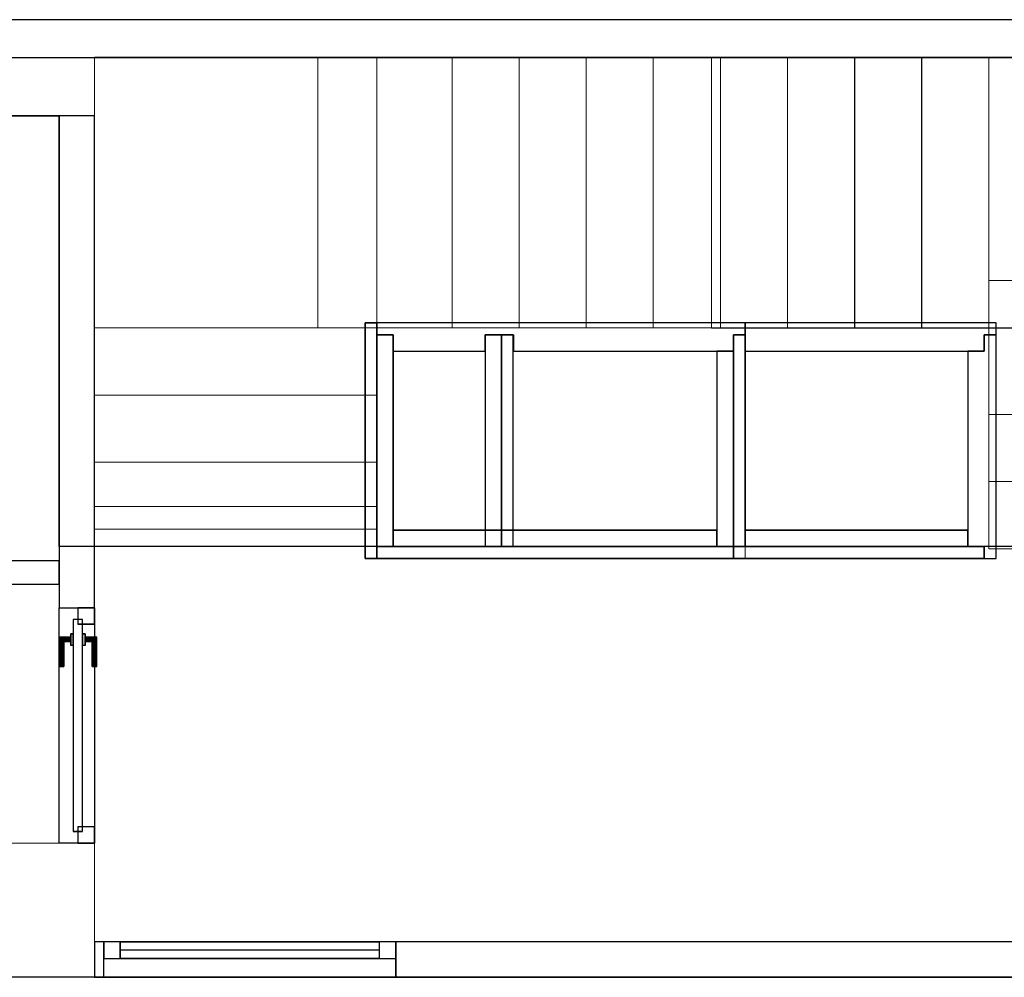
# Model space of a CAD drawing. Header units: metres. Extents: x 397.7 to 427.5, y 12.5 to 28.4.
# Tile 120 of 132: x 410.5 to 414.7, y 24.2 to 28.2. Entities that reach past the tile are written whole.
import ezdxf

# ---------------------------------------------------------------- set-up
doc = ezdxf.new("R2010")
doc.units = ezdxf.units.M
for name, color, linetype, lineweight, true_color in [('01_CARPINTERIA', 5, 'Continuous', 25, 0x0000ff), ('01_PROYECCION CARP', 7, 'Continuous', 25, 0x00007f), ('01_SUELOS', 7, 'Continuous', 25, 0x007f00)]:
    doc.layers.add(name, color=color, linetype=linetype, lineweight=lineweight, true_color=true_color)
for name, color, linetype, lineweight in [('A-COLS-____-MCUT', 7, 'Continuous', 18), ('A-COLS-____-OTLN', 7, 'Continuous', 18), ('A-GENM-____-OTLN', 7, 'Continuous', 18), ('A-WALL-____-MCUT', 7, 'Continuous', 25), ('A-WALL-____-OTLN', 7, 'Continuous', 25), ('S-STRS-____-MCUT', 7, 'Continuous', 18), ('S-STRS-____-OTLN', 7, 'Continuous', 18)]:
    doc.layers.add(name, color=color, linetype=linetype, lineweight=lineweight)

# ---------------------------------------------------------------- blocks, each defined once
blk = doc.blocks.new('Family - LONDR55-XX_ZZ-ARQ-CAA-M3D-Londres55-153771-07_CLI_AIGUA_P4')
at = {"layer": '01_CARPINTERIA', "color": 9, "true_color": 0xaaaad4}
for p, q in [((0.07, 0.07), (0, 0.07)), ((0, 0.07), (0, 0)), ((0.07, 0), (0.07, 0.07)), ((1.24, 0.07), (1.17, 0.07)), ((1.17, 0.07), (1.17, 0)), ((1.24, 0), (1.24, 0.07)), ((0, 0), (0.07, 0)), ((1.17, 0), (1.24, 0))]:
    blk.add_line(p, q, dxfattribs=at)
at = {"layer": '01_PROYECCION CARP', "color": 9, "true_color": 0xaaaad4}
for p, q in [((0, 0), (0, 0.07)), ((0.07, 0.07), (0, 0.07)), ((0.07, 0), (0.07, 0.07)), ((1.17, 0.07), (0.07, 0.07)), ((0.07, 0.07), (1.17, 0.07)), ((0.07, 0), (0.07, 0.07)), ((0.07, 0), (0.07, 0.07)), ((1.17, 0), (1.17, 0.07)), ((1.17, 0.07), (1.17, 0)), ((1.17, 0), (1.17, 0.07)), ((1.24, 0.07), (1.17, 0.07)), ((1.24, 0), (1.24, 0.07)), ((0, 0), (0.07, 0)), ((0.07, 0.035), (1.17, 0.035)), ((0.07, 0.035), (1.17, 0.035)), ((1.17, 0), (0.07, 0)), ((0.07, 0), (1.17, 0)), ((1.17, 0), (1.24, 0))]:
    blk.add_line(p, q, dxfattribs=at)
blk = doc.blocks.new('Family - Finestra P4-153772-07_CLI_AIGUA_P4')
blk.add_blockref('Family - LONDR55-XX_ZZ-ARQ-CAA-M3D-Londres55-153771-07_CLI_AIGUA_P4', (0, 0))
blk = doc.blocks.new('Family - Evans P4-153951-07_CLI_AIGUA_P4')
at = {"layer": 'A-WALL-____-MCUT', "color": 253, "true_color": 0xaaaaaa}
for p, q in [((5.34, 0.15), (0, 0.15)), ((5.34, 0), (5.34, 0.15)), ((6.58, 0.15), (6.58, 0)), ((6.62, 0.15), (6.58, 0.15)), ((6.62, 0), (6.62, 0.15)), ((0, 0), (5.34, 0)), ((6.58, 0), (6.62, 0))]:
    blk.add_line(p, q, dxfattribs=at)
at = {"layer": 'A-WALL-____-OTLN', "color": 253, "true_color": 0xaaaaaa}
for p, q in [((6.62, 0.15), (0, 0.15)), ((6.58, 0.15), (5.34, 0.15)), ((5.34, 0.15), (5.34, 0)), ((6.58, 0.15), (6.58, 0)), ((6.62, 0), (6.62, 0.15)), ((0, 0), (6.62, 0)), ((5.34, 0), (6.58, 0))]:
    blk.add_line(p, q, dxfattribs=at)
at = {"layer": 'A-WALL-____-OTLN', "color": 253, "lineweight": 18, "true_color": 0xaaaaaa}
blk.add_line((0, 0), (6.62, 0), dxfattribs=at)
blk = doc.blocks.new('Family - Vano de Finestra P4-153953-07_CLI_AIGUA_P4')
at = {"layer": 'A-GENM-____-OTLN', "color": 253, "true_color": 0xaaaaaa}
for p, q in [((410.867, 24.3095), (410.867, 24.1595)), ((412.107, 24.3095), (410.867, 24.3095)), ((410.867, 24.3095), (410.867, 24.1595)), ((410.867, 24.3095), (412.107, 24.3095)), ((412.107, 24.1595), (412.107, 24.3095)), ((412.107, 24.3095), (412.107, 24.1595)), ((410.867, 24.1595), (412.107, 24.1595)), ((412.107, 24.1595), (410.867, 24.1595))]:
    blk.add_line(p, q, dxfattribs=at)
blk = doc.blocks.new('Family - Pilar P4-154110-07_CLI_AIGUA_P4')
at = {"layer": 'A-COLS-____-MCUT', "color": 253, "true_color": 0xaaaaaa}
for p, q in [((0.37, 0.2488), (0, 0.2488)), ((0, 0.2488), (0, 0)), ((0.37, 0), (0.37, 0.2488)), ((0, 0), (0.37, 0))]:
    blk.add_line(p, q, dxfattribs=at)
at = {"layer": 'A-COLS-____-OTLN', "color": 253, "true_color": 0xaaaaaa}
for p, q in [((0.37, 0.2488), (0, 0.2488)), ((0, 0.2488), (0, 0)), ((0.37, 0), (0.37, 0.2488)), ((0, 0), (0.37, 0))]:
    blk.add_line(p, q, dxfattribs=at)
blk = doc.blocks.new('Family - Pilar P4-154112-07_CLI_AIGUA_P4')
at = {"layer": 'A-COLS-____-MCUT', "color": 253, "true_color": 0xaaaaaa}
for p, q in [((0.4, 0.57), (0, 0.57)), ((0, 0.57), (0, 0)), ((0.4, 0), (0.4, 0.57)), ((0, 0), (0.4, 0))]:
    blk.add_line(p, q, dxfattribs=at)
at = {"layer": 'A-COLS-____-OTLN', "color": 253, "true_color": 0xaaaaaa}
for p, q in [((0.4, 0.57), (0, 0.57)), ((0, 0.57), (0, 0)), ((0.4, 0), (0.4, 0.57)), ((0, 0), (0.4, 0))]:
    blk.add_line(p, q, dxfattribs=at)
blk = doc.blocks.new('Family - Evans P4-154180-07_CLI_AIGUA_P4')
at = {"layer": 'A-WALL-____-MCUT', "color": 253, "true_color": 0xaaaaaa}
for p, q in [((0.75, 0.1), (0, 0.1)), ((0, 0.1), (0, 0)), ((0.75, 0), (0.75, 0.1)), ((0, 0), (0.75, 0))]:
    blk.add_line(p, q, dxfattribs=at)
at = {"layer": 'A-WALL-____-OTLN', "color": 253, "true_color": 0xaaaaaa}
for p, q in [((0.75, 0.1), (0, 0.1)), ((0, 0.1), (0, 0)), ((0.75, 0), (0.75, 0.1)), ((0, 0), (0.75, 0))]:
    blk.add_line(p, q, dxfattribs=at)
at = {"layer": 'A-WALL-____-OTLN', "color": 253, "lineweight": 18, "true_color": 0xaaaaaa}
blk.add_line((0, 0), (0.75, 0), dxfattribs=at)
blk = doc.blocks.new('Family - Evans P4-154228-07_CLI_AIGUA_P4')
at = {"layer": 'A-WALL-____-MCUT', "color": 253, "true_color": 0xaaaaaa}
for p, q in [((25.5877, 0.16), (0.0332, 0.16)), ((0, 0), (25.556, 0))]:
    blk.add_line(p, q, dxfattribs=at)
at = {"layer": 'A-WALL-____-OTLN', "color": 253, "true_color": 0xaaaaaa}
for p, q in [((25.5877, 0.16), (0.0332, 0.16)), ((0, 0), (25.556, 0))]:
    blk.add_line(p, q, dxfattribs=at)
at = {"layer": 'A-WALL-____-OTLN', "color": 253, "lineweight": 18, "true_color": 0xaaaaaa}
blk.add_line((0, 0), (25.556, 0), dxfattribs=at)
blk = doc.blocks.new('Family - Evans P4-154376-07_CLI_AIGUA_P4')
at = {"layer": 'A-WALL-____-MCUT', "color": 253, "true_color": 0xaaaaaa}
for p, q in [((2.09, 0.15), (0, 0.15)), ((0, 0.15), (0, 0)), ((2.09, 0), (2.09, 0.15)), ((0, 0), (2.09, 0))]:
    blk.add_line(p, q, dxfattribs=at)
at = {"layer": 'A-WALL-____-OTLN', "color": 253, "true_color": 0xaaaaaa}
for p, q in [((2.09, 0.15), (0, 0.15)), ((0, 0.15), (0, 0)), ((2.09, 0), (2.09, 0.15)), ((0, 0), (2.09, 0))]:
    blk.add_line(p, q, dxfattribs=at)
at = {"layer": 'A-WALL-____-OTLN', "color": 253, "lineweight": 18, "true_color": 0xaaaaaa}
blk.add_line((0, 0), (2.09, 0), dxfattribs=at)
blk = doc.blocks.new('Family - Escala P4-154404-07_CLI_AIGUA_P4')
at = {"layer": 'S-STRS-____-MCUT', "color": 253, "true_color": 0xaaaaaa}
for p, q in [((2.6211, 1.6126), (2.6211, 2.0879)), ((2.6211, 2.0879), (2.8077, 2.0879)), ((2.8077, 2.0879), (2.8382, 2.0879)), ((2.8382, 2.0879), (2.8805, 2.0879)), ((2.8805, 2.0879), (2.9431, 2.0879)), ((2.9431, 2.0879), (2.944, 2.0879)), ((3.229, 2.0879), (2.944, 2.0879)), ((2.944, 2.0879), (2.944, 0.9379)), ((2.944, 2.0879), (2.944, 0.9417)), ((3.229, 0.9379), (3.229, 2.0879)), ((2.6211, 0.9379), (2.6211, 1.6126)), ((2.8077, 0.9379), (2.6211, 0.9379)), ((2.8382, 0.9379), (2.8077, 0.9379)), ((2.8805, 0.9379), (2.8382, 0.9379)), ((2.9431, 0.9379), (2.8805, 0.9379)), ((2.944, 0.9379), (2.9431, 0.9379)), ((2.944, 0.9417), (2.944, 0.9379)), ((2.944, 0.9379), (3.229, 0.9379))]:
    blk.add_line(p, q, dxfattribs=at)
at = {"layer": 'S-STRS-____-OTLN', "color": 253, "true_color": 0xaaaaaa}
for p, q in [((3.7989, 2.0879), (2.6211, 2.0879)), ((2.6211, 1.6126), (2.6211, 2.0879)), ((3.7989, 2.0879), (2.6211, 2.0879)), ((2.8077, 2.0879), (2.6211, 2.0879)), ((2.8382, 2.0879), (2.8077, 2.0879)), ((2.8805, 2.0879), (2.8382, 2.0879)), ((2.9431, 2.0879), (2.8805, 2.0879)), ((2.9431, 2.0879), (2.944, 2.0879)), ((3.229, 2.0879), (2.944, 2.0879)), ((2.944, 2.0879), (2.944, 0.9379)), ((2.944, 2.0879), (2.944, 0.9379)), ((2.944, 0.9417), (2.944, 2.0879)), ((2.944, 2.0879), (3.229, 2.0879)), ((2.944, 2.0879), (2.944, 0.9379)), ((2.944, 2.0879), (3.229, 2.0879)), ((3.229, 0.9379), (3.229, 2.0879)), ((3.514, 2.0879), (3.229, 2.0879)), ((3.229, 2.0879), (3.514, 2.0879)), ((3.229, 2.0879), (3.229, 0.9379)), ((3.229, 0.9379), (3.229, 2.0879)), ((3.229, 0.9379), (3.229, 2.0879)), ((3.514, 2.0879), (3.229, 2.0879)), ((3.229, 0.9379), (3.229, 2.0879)), ((3.229, 2.0879), (3.229, 0.9379)), ((3.229, 2.0879), (3.514, 2.0879)), ((3.229, 2.0879), (3.229, 0.9379)), ((3.799, 2.0879), (3.514, 2.0879)), ((3.514, 2.0879), (3.799, 2.0879)), ((3.514, 2.0879), (3.514, 0.9379)), ((3.514, 0.9379), (3.514, 2.0879)), ((3.514, 0.9379), (3.514, 2.0879)), ((3.514, 2.0879), (3.514, 0.9379)), ((3.514, 2.0879), (3.799, 2.0879)), ((3.514, 0.9379), (3.514, 2.0879)), ((3.514, 0.9379), (3.514, 2.0879)), ((3.514, 2.0879), (3.514, 0.9379)), ((3.514, 2.0879), (3.799, 2.0879)), ((3.514, 2.0879), (3.514, 0.9379)), ((3.7989, 0.9379), (3.7989, 2.0879)), ((3.799, 2.0879), (3.7989, 2.0879)), ((3.7989, 0.9379), (3.7989, 2.0879)), ((3.7989, 2.0879), (3.799, 2.0879)), ((4.9492, 2.0879), (3.799, 2.0879)), ((3.799, 2.0879), (4.9492, 2.0879)), ((3.799, 2.0879), (3.799, 0.9379)), ((3.799, 0.9379), (3.799, 2.0879)), ((4.9492, 2.0879), (3.799, 2.0879)), ((3.799, 2.0879), (4.9492, 2.0879)), ((3.799, 2.0879), (3.799, 0.9379)), ((3.799, 0.9379), (3.799, 2.0879)), ((3.799, 0.9379), (3.799, 2.0879)), ((3.799, 2.0879), (3.799, 0.9379)), ((3.799, 2.0879), (3.799, 0.9379)), ((3.799, 0.9379), (3.799, 2.0879)), ((3.799, 0.9379), (3.799, 2.0879)), ((3.799, 2.0879), (3.799, 0.9379)), ((4.949, 0.9378), (4.9492, 2.0879)), ((4.9492, 2.0879), (4.949, 0.9378)), ((4.949, 0.9378), (4.9492, 2.0879)), ((4.9492, 2.0879), (4.949, 0.9378)), ((2.6211, 1.6126), (2.6211, 0.9379)), ((3.7991, 1.1403), (3.7989, 0.0002)), ((3.799, 0.9379), (3.7991, 1.1403)), ((3.7991, 1.1403), (4.9491, 1.1401)), ((4.9489, 0), (4.9491, 1.1401)), ((4.9491, 1.1401), (4.949, 0.9378)), ((3.7989, 0.9379), (2.6211, 0.9379)), ((3.7989, 0.9379), (2.6211, 0.9379)), ((2.8077, 0.9379), (2.6211, 0.9379)), ((2.8382, 0.9379), (2.8077, 0.9379)), ((2.8382, 0.9379), (2.8805, 0.9379)), ((2.8805, 0.9379), (2.9431, 0.9379)), ((2.9431, 0.9379), (2.944, 0.9379)), ((2.944, 0.9417), (2.944, 0.9379)), ((2.944, 0.9379), (3.229, 0.9379)), ((2.944, 0.9379), (3.229, 0.9379)), ((3.229, 0.9379), (2.944, 0.9379)), ((3.229, 0.9379), (3.514, 0.9379)), ((3.514, 0.9379), (3.229, 0.9379)), ((3.229, 0.9379), (3.514, 0.9379)), ((3.514, 0.9379), (3.229, 0.9379)), ((3.514, 0.9379), (3.799, 0.9379)), ((3.799, 0.9379), (3.514, 0.9379)), ((3.514, 0.9379), (3.799, 0.9379)), ((3.799, 0.9379), (3.514, 0.9379)), ((3.7989, 0.9379), (3.799, 0.9379)), ((3.7989, 0.9379), (3.799, 0.9379)), ((3.799, 0.9379), (4.949, 0.9378)), ((4.949, 0.9378), (3.799, 0.9379)), ((4.949, 0.9378), (3.799, 0.9379)), ((3.799, 0.9379), (3.799, 0.5702)), ((3.799, 0.9379), (4.949, 0.9378)), ((3.799, 0.9379), (4.949, 0.9378)), ((4.949, 0.9378), (3.799, 0.9379)), ((4.949, 0.9378), (3.799, 0.9379)), ((3.799, 0.9379), (4.949, 0.9378)), ((3.799, 0.9379), (3.799, 0.5702)), ((3.799, 0.5702), (3.799, 0.9379)), ((4.949, 0.57), (4.949, 0.9378)), ((4.949, 0.57), (4.949, 0.9378)), ((4.949, 0.9378), (4.949, 0.57)), ((3.799, 0.5702), (4.949, 0.57)), ((3.799, 0.5702), (4.949, 0.57)), ((3.799, 0.2852), (3.799, 0.5702)), ((3.799, 0.5702), (4.949, 0.57)), ((4.949, 0.57), (3.799, 0.5702)), ((4.949, 0.57), (3.799, 0.5702)), ((3.799, 0.5702), (4.949, 0.57)), ((3.799, 0.5702), (3.799, 0.2852)), ((3.799, 0.2852), (3.799, 0.5702)), ((4.949, 0.57), (4.949, 0.285)), ((4.949, 0.285), (4.949, 0.57)), ((4.949, 0.57), (4.949, 0.285)), ((3.7989, 0.0002), (3.799, 0.2852)), ((3.799, 0.2852), (3.7989, 0.0002)), ((3.7989, 0.0002), (3.799, 0.2852)), ((3.799, 0.2852), (4.949, 0.285)), ((3.799, 0.2852), (4.949, 0.285)), ((4.949, 0.285), (3.799, 0.2852)), ((3.799, 0.2852), (4.949, 0.285)), ((3.799, 0.2852), (4.949, 0.285)), ((4.949, 0.285), (3.799, 0.2852)), ((4.949, 0.285), (4.9489, 0)), ((4.9489, 0), (4.949, 0.285)), ((4.949, 0.285), (4.9489, 0)), ((4.9489, 0), (3.7989, 0.0002)), ((3.7989, 0.0002), (4.9489, 0)), ((3.7989, 0.0002), (4.9489, 0)), ((4.9489, 0), (3.7989, 0.0002))]:
    blk.add_line(p, q, dxfattribs=at)
blk = doc.blocks.new('Family - LONDR55-XX_ZZ-ARQ-CAA-M3D-Londres55-154438-07_CLI_AIGUA_P4')
at = {"layer": '01_CARPINTERIA', "color": 161, "true_color": 0xaaaaff}
for p, q in [((0.75, 0.1087), (0.75, 0.11)), ((0.75, 0.11), (0.75, 0.1087)), ((0.875, 0.11), (0.75, 0.11)), ((0.75, 0.105), (0.75, 0.1087)), ((0.75, 0.1087), (0.75, 0.105)), ((0.8737, 0.1087), (0.75, 0.1087)), ((0.8737, 0.1087), (0.75, 0.1087)), ((0.75, 0.1), (0.75, 0.105)), ((0.75, 0.105), (0.75, 0.1)), ((0.87, 0.105), (0.75, 0.105)), ((0.87, 0.105), (0.75, 0.105)), ((0.75, 0.095), (0.75, 0.1)), ((0.75, 0.1), (0.75, 0.095)), ((0.75, 0.1), (0.865, 0.1)), ((0.865, 0.1), (0.75, 0.1)), ((0.75, 0.095), (0.75, 0.0913)), ((0.75, 0.0913), (0.75, 0.095)), ((0.86, 0.095), (0.75, 0.095)), ((0.86, 0.095), (0.75, 0.095)), ((0.75, 0.0913), (0.75, 0.09)), ((0.75, 0.09), (0.75, 0.0913)), ((0.8563, 0.0913), (0.75, 0.0913)), ((0.8563, 0.0913), (0.75, 0.0913)), ((0.855, 0.09), (0.75, 0.09)), ((0.855, 0.09), (0.8563, 0.0913)), ((0.8563, 0.0913), (0.855, 0.09)), ((0.855, 0.06), (0.855, 0.09)), ((0.8563, 0.0913), (0.86, 0.095)), ((0.86, 0.095), (0.8563, 0.0913)), ((0.8563, 0.06), (0.8563, 0.0913)), ((0.8563, 0.06), (0.8563, 0.0913)), ((0.86, 0.095), (0.865, 0.1)), ((0.865, 0.1), (0.86, 0.095)), ((0.86, 0.06), (0.86, 0.095)), ((0.86, 0.06), (0.86, 0.095)), ((0.87, 0.105), (0.865, 0.1)), ((0.865, 0.1), (0.87, 0.105)), ((0.865, 0.1), (0.865, 0.06)), ((0.865, 0.06), (0.865, 0.1)), ((0.8737, 0.1087), (0.87, 0.105)), ((0.87, 0.105), (0.8737, 0.1087)), ((0.87, 0.06), (0.87, 0.105)), ((0.87, 0.06), (0.87, 0.105)), ((0.875, 0.11), (0.8737, 0.1087)), ((0.8737, 0.1087), (0.875, 0.11)), ((0.8737, 0.06), (0.8737, 0.1087)), ((0.8737, 0.06), (0.8737, 0.1087)), ((0.875, 0.06), (0.875, 0.11)), ((0.95, 0.05), (0.05, 0.05)), ((0.05, 0.05), (0.05, 0.01)), ((0.95, 0.05), (0.05, 0.05)), ((0.05, 0.01), (0.05, 0.05)), ((0.89, 0.06), (0.84, 0.06)), ((0.84, 0.06), (0.89, 0.06)), ((0.84, 0.05), (0.84, 0.06)), ((0.84, 0.05), (0.84, 0.06)), ((0.89, 0.05), (0.84, 0.05)), ((0.84, 0.05), (0.89, 0.05)), ((0.8563, 0.06), (0.855, 0.06)), ((0.855, 0.06), (0.8563, 0.06)), ((0.86, 0.06), (0.8563, 0.06)), ((0.8563, 0.06), (0.86, 0.06)), ((0.865, 0.06), (0.86, 0.06)), ((0.86, 0.06), (0.865, 0.06)), ((0.87, 0.06), (0.865, 0.06)), ((0.865, 0.06), (0.87, 0.06)), ((0.87, 0.06), (0.8737, 0.06)), ((0.8737, 0.06), (0.87, 0.06)), ((0.8737, 0.06), (0.875, 0.06)), ((0.875, 0.06), (0.8737, 0.06)), ((0.89, 0.05), (0.89, 0.06)), ((0.89, 0.06), (0.89, 0.05)), ((0.95, 0.01), (0.95, 0.05)), ((0.95, 0.01), (0.95, 0.05)), ((0.07, 0.03), (0, 0.03)), ((0, 0.03), (0, -0.04)), ((0.07, 0.03), (0, 0.03)), ((0, -0.04), (0, 0.03)), ((0.05, 0.01), (0.95, 0.01)), ((0.05, 0.01), (0.95, 0.01)), ((0.07, -0.04), (0.07, 0.03)), ((0.07, -0.04), (0.07, 0.03)), ((0.84, 0.01), (0.89, 0.01)), ((0.89, 0.01), (0.84, 0.01)), ((0.84, 0), (0.84, 0.01)), ((0.84, 0), (0.84, 0.01)), ((0.84, 0), (0.89, 0)), ((0.89, 0), (0.84, 0)), ((0.8563, 0), (0.855, 0)), ((0.855, 0), (0.8563, 0)), ((0.86, 0), (0.8563, 0)), ((0.8563, 0), (0.86, 0)), ((0.8563, -0.0313), (0.8563, 0)), ((0.86, 0), (0.865, 0)), ((0.865, 0), (0.86, 0)), ((0.86, -0.035), (0.86, 0)), ((0.865, 0), (0.87, 0)), ((0.87, 0), (0.865, 0)), ((0.865, 0), (0.865, -0.04)), ((0.865, -0.04), (0.865, 0)), ((0.87, 0), (0.8737, 0)), ((0.8737, 0), (0.87, 0)), ((0.87, -0.045), (0.87, 0)), ((0.8737, 0), (0.875, 0)), ((0.875, 0), (0.8737, 0)), ((0.8737, -0.0487), (0.8737, 0)), ((0.875, -0.05), (0.875, 0)), ((0.89, 0), (0.89, 0.01)), ((0.89, 0.01), (0.89, 0)), ((1, 0.03), (0.93, 0.03)), ((0.93, 0.03), (0.93, -0.04)), ((1, 0.03), (0.93, 0.03)), ((0.93, -0.04), (0.93, 0.03)), ((1, -0.04), (1, 0.03)), ((1, -0.04), (1, 0.03)), ((0, -0.04), (0.07, -0.04)), ((0, -0.04), (0.07, -0.04)), ((0.75, -0.0313), (0.75, -0.03)), ((0.75, -0.03), (0.75, -0.0313)), ((0.75, -0.03), (0.855, -0.03)), ((0.75, -0.035), (0.75, -0.0313)), ((0.75, -0.0313), (0.75, -0.035)), ((0.75, -0.0313), (0.8563, -0.0313)), ((0.75, -0.0313), (0.8563, -0.0313)), ((0.75, -0.04), (0.75, -0.035)), ((0.75, -0.035), (0.75, -0.04)), ((0.75, -0.035), (0.86, -0.035)), ((0.75, -0.035), (0.86, -0.035)), ((0.75, -0.045), (0.75, -0.04)), ((0.75, -0.04), (0.75, -0.045)), ((0.865, -0.04), (0.75, -0.04)), ((0.75, -0.04), (0.865, -0.04)), ((0.855, -0.03), (0.855, 0)), ((0.8563, -0.0313), (0.855, -0.03)), ((0.855, -0.03), (0.8563, -0.0313)), ((0.8563, -0.0313), (0.8563, 0)), ((0.86, -0.035), (0.8563, -0.0313)), ((0.8563, -0.0313), (0.86, -0.035)), ((0.86, -0.035), (0.86, 0)), ((0.865, -0.04), (0.86, -0.035)), ((0.86, -0.035), (0.865, -0.04)), ((0.865, -0.04), (0.87, -0.045)), ((0.87, -0.045), (0.865, -0.04)), ((0.87, -0.045), (0.87, 0)), ((0.8737, -0.0487), (0.8737, 0)), ((0.93, -0.04), (1, -0.04)), ((0.93, -0.04), (1, -0.04)), ((0.75, -0.045), (0.75, -0.0487)), ((0.75, -0.0487), (0.75, -0.045)), ((0.75, -0.045), (0.87, -0.045)), ((0.75, -0.045), (0.87, -0.045)), ((0.75, -0.0487), (0.75, -0.05)), ((0.75, -0.05), (0.75, -0.0487)), ((0.75, -0.0487), (0.8737, -0.0487)), ((0.75, -0.0487), (0.8737, -0.0487)), ((0.75, -0.05), (0.875, -0.05)), ((0.87, -0.045), (0.8737, -0.0487)), ((0.8737, -0.0487), (0.87, -0.045)), ((0.8737, -0.0487), (0.875, -0.05)), ((0.875, -0.05), (0.8737, -0.0487))]:
    blk.add_line(p, q, dxfattribs=at)
blk = doc.blocks.new('Family - Porta P4-154439-07_CLI_AIGUA_P4')
blk.add_blockref('Family - LONDR55-XX_ZZ-ARQ-CAA-M3D-Londres55-154438-07_CLI_AIGUA_P4', (0, 0))
blk = doc.blocks.new('Family - Evans P4-154470-07_CLI_AIGUA_P4')
at = {"layer": 'A-WALL-____-OTLN', "color": 253, "true_color": 0xaaaaaa}
for p, q in [((0, 0.15), (1, 0.15)), ((0, 0), (0, 0.15)), ((0, 0.15), (1, 0.15)), ((0, 0), (0, 0.15)), ((1, 0.15), (1, 0)), ((1, 0.15), (1, 0)), ((1, 0), (0, 0)), ((1, 0), (0, 0))]:
    blk.add_line(p, q, dxfattribs=at)
at = {"layer": 'A-WALL-____-OTLN', "color": 253, "lineweight": 18, "true_color": 0xaaaaaa}
blk.add_line((0, 0), (1, 0), dxfattribs=at)
blk = doc.blocks.new('Family - Vano porta P4-154472-07_CLI_AIGUA_P4')
at = {"layer": 'A-GENM-____-OTLN', "color": 253, "true_color": 0xaaaaaa}
for p, q in [((410.827, 25.7295), (410.677, 25.7295)), ((410.677, 25.7295), (410.677, 24.7295)), ((410.677, 24.7295), (410.677, 25.7295)), ((410.677, 25.7295), (410.827, 25.7295)), ((410.827, 24.7295), (410.827, 25.7295)), ((410.827, 25.7295), (410.827, 24.7295)), ((410.677, 24.7295), (410.827, 24.7295)), ((410.677, 24.7295), (410.827, 24.7295))]:
    blk.add_line(p, q, dxfattribs=at)
blk = doc.blocks.new('Family - LONDR55-XX_ZZ-ARQ-CAA-M3D-Londres55-154484-07_CLI_AIGUA_P4')
at = {"layer": '01_SUELOS', "color": 9, "true_color": 0xaad4aa}
for p, q in [((12.3818, 14.7088), (12.1618, 14.7088)), ((12.1618, 14.7088), (12.3818, 14.7088)), ((12.3818, 12.8788), (12.3818, 14.7088)), ((12.3818, 14.7088), (12.3818, 12.8788)), ((17.4818, 12.8815), (12.3818, 12.8788)), ((12.3818, 12.8788), (17.4818, 12.8815)), ((12.1358, 11.0488), (17.1944, 11.0519)), ((17.1944, 11.0519), (12.1358, 11.0488))]:
    blk.add_line(p, q, dxfattribs=at)
blk = doc.blocks.new('Family - Envans PB-155415-07_CLI_AIGUA_P4')
at = {"layer": 'A-WALL-____-MCUT', "color": 253, "true_color": 0xaaaaaa}
for p, q in [((0.9849, 0.12), (0.05, 0.12)), ((0.05, 0.12), (0.05, 0.05)), ((0.9849, 0.05), (0.9849, 0.12)), ((1.4949, 0.12), (1.1049, 0.12)), ((1.1049, 0.12), (1.1049, 0.05)), ((1.4949, 0.05), (1.4949, 0.12)), ((0, 0.05), (0, 0)), ((0.05, 0.05), (0, 0.05)), ((1.1049, 0.05), (0.9849, 0.05)), ((1.5649, 0.05), (1.4949, 0.05)), ((1.5649, 0), (1.5649, 0.05)), ((0, 0), (1.5649, 0))]:
    blk.add_line(p, q, dxfattribs=at)
at = {"layer": 'A-WALL-____-OTLN', "color": 253, "true_color": 0xaaaaaa}
for p, q in [((0.05, 0.12), (0.05, 0.05)), ((0.9849, 0.12), (0.05, 0.12)), ((0.9849, 0.05), (0.9849, 0.12)), ((1.1049, 0.12), (1.1049, 0.05)), ((1.4949, 0.12), (1.1049, 0.12)), ((1.4949, 0.05), (1.4949, 0.12)), ((0, 0.05), (0, 0)), ((0.05, 0.05), (0, 0.05)), ((1.1049, 0.05), (0.9849, 0.05)), ((1.5649, 0.05), (1.4949, 0.05)), ((1.5649, 0), (1.5649, 0.05)), ((0, 0), (1.5649, 0))]:
    blk.add_line(p, q, dxfattribs=at)
at = {"layer": 'A-WALL-____-OTLN', "color": 253, "lineweight": 18, "true_color": 0xaaaaaa}
blk.add_line((0, 0), (1.6149, 0), dxfattribs=at)
blk = doc.blocks.new('Family - Envans PB-155440-07_CLI_AIGUA_P4')
at = {"layer": 'A-WALL-____-MCUT', "color": 253, "true_color": 0xaaaaaa}
for p, q in [((0.83, 0.12), (0, 0.12)), ((0, 0.12), (0, 0.05)), ((0.83, 0.05), (0.83, 0.12)), ((0, 0.05), (0, 0)), ((0.9, 0.05), (0, 0.05)), ((0, 0.05), (0.83, 0.05)), ((0.9, 0), (0.9, 0.05)), ((0, 0), (0.9, 0))]:
    blk.add_line(p, q, dxfattribs=at)
at = {"layer": 'A-WALL-____-OTLN', "color": 253, "true_color": 0xaaaaaa}
for p, q in [((0.83, 0.12), (0, 0.12)), ((0, 0.12), (0, 0.05)), ((0.83, 0.05), (0.83, 0.12)), ((0, 0.05), (0, 0)), ((0, 0.05), (0.9, 0.05)), ((0, 0.05), (0.83, 0.05)), ((0.9, 0.05), (0.9, 0)), ((0.9, 0), (0, 0))]:
    blk.add_line(p, q, dxfattribs=at)
at = {"layer": 'A-WALL-____-OTLN', "color": 253, "lineweight": 18, "true_color": 0xaaaaaa}
blk.add_line((-0.05, 0), (0.9, 0), dxfattribs=at)
blk = doc.blocks.new('Family - Envans PB-155580-07_CLI_AIGUA_P4')
at = {"layer": 'A-WALL-____-MCUT', "color": 253, "true_color": 0xaaaaaa}
for p, q in [((1.4449, 0.12), (0.07, 0.12)), ((0.07, 0.12), (0.07, 0.05)), ((1.4449, 0.05), (1.4449, 0.12)), ((0, 0.05), (0, 0)), ((1.5149, 0.05), (0, 0.05)), ((0.07, 0.05), (1.4449, 0.05)), ((1.5149, 0), (1.5149, 0.05)), ((0, 0), (1.5149, 0))]:
    blk.add_line(p, q, dxfattribs=at)
at = {"layer": 'A-WALL-____-OTLN', "color": 253, "true_color": 0xaaaaaa}
for p, q in [((0.07, 0.05), (0.07, 0.12)), ((0.07, 0.12), (1.4449, 0.12)), ((1.4449, 0.12), (1.4449, 0.05)), ((0, 0.05), (1.5149, 0.05)), ((0, 0), (0, 0.05)), ((1.4449, 0.05), (0.07, 0.05)), ((1.5149, 0.05), (1.5149, 0)), ((1.5149, 0), (0, 0))]:
    blk.add_line(p, q, dxfattribs=at)
at = {"layer": 'A-WALL-____-OTLN', "color": 253, "lineweight": 18, "true_color": 0xaaaaaa}
blk.add_line((0, 0), (1.5149, 0), dxfattribs=at)
blk = doc.blocks.new('Family - Envans PB-155603-07_CLI_AIGUA_P4')
at = {"layer": 'A-WALL-____-MCUT', "color": 253, "true_color": 0xaaaaaa}
for p, q in [((0.95, 0.12), (0.05, 0.12)), ((0.05, 0.12), (0.05, 0.05)), ((0.95, 0.05), (0.95, 0.12)), ((0, 0.05), (0, 0)), ((1, 0.05), (0, 0.05)), ((0.05, 0.05), (0.95, 0.05)), ((1, 0), (1, 0.05)), ((0, 0), (1, 0))]:
    blk.add_line(p, q, dxfattribs=at)
at = {"layer": 'A-WALL-____-OTLN', "color": 253, "true_color": 0xaaaaaa}
for p, q in [((0.05, 0.05), (0.05, 0.12)), ((0.05, 0.12), (0.95, 0.12)), ((0.95, 0.12), (0.95, 0.05)), ((0, 0.05), (1, 0.05)), ((0, 0), (0, 0.05)), ((0.95, 0.05), (0.05, 0.05)), ((1, 0.05), (1, 0)), ((1, 0), (0, 0))]:
    blk.add_line(p, q, dxfattribs=at)
at = {"layer": 'A-WALL-____-OTLN', "color": 253, "lineweight": 18, "true_color": 0xaaaaaa}
blk.add_line((0, 0), (1, 0), dxfattribs=at)
blk = doc.blocks.new('Family - Envans PB-155632-07_CLI_AIGUA_P4')
at = {"layer": 'A-WALL-____-MCUT', "color": 253, "true_color": 0xaaaaaa}
for p, q in [((1.0656, 0.12), (0.05, 0.12)), ((0.05, 0.12), (0.05, 0.05)), ((1.0656, 0), (1.0656, 0.12)), ((0.05, 0.05), (0, 0.05)), ((0, 0.05), (0, 0)), ((0, 0), (1.0656, 0))]:
    blk.add_line(p, q, dxfattribs=at)
at = {"layer": 'A-WALL-____-OTLN', "color": 253, "true_color": 0xaaaaaa}
for p, q in [((1.0656, 0.12), (0.05, 0.12)), ((0.05, 0.12), (0.05, 0.05)), ((1.0656, 0), (1.0656, 0.12)), ((0, 0.05), (0, 0)), ((0.05, 0.05), (0, 0.05)), ((0, 0), (1.0656, 0))]:
    blk.add_line(p, q, dxfattribs=at)
at = {"layer": 'A-WALL-____-OTLN', "color": 253, "lineweight": 18, "true_color": 0xaaaaaa}
blk.add_line((0, 0), (1.0656, 0), dxfattribs=at)
blk = doc.blocks.new('Family - Envans PB-155670-07_CLI_AIGUA_P4')
at = {"layer": 'A-WALL-____-MCUT', "color": 253, "true_color": 0xaaaaaa}
for p, q in [((0.9, 0.12), (0, 0.12)), ((0, 0.12), (0, 0.05)), ((0.9, 0.05), (0.9, 0.12)), ((0.9, 0.05), (0, 0.05)), ((0, 0.05), (0, 0)), ((0, 0.05), (0.9, 0.05)), ((0.9, 0), (0.9, 0.05)), ((0, 0), (0.9, 0))]:
    blk.add_line(p, q, dxfattribs=at)
at = {"layer": 'A-WALL-____-OTLN', "color": 253, "true_color": 0xaaaaaa}
for p, q in [((0.9, 0.12), (0, 0.12)), ((0, 0.12), (0, 0.05)), ((0.9, 0.05), (0.9, 0.12)), ((0.9, 0.05), (0, 0.05)), ((0, 0.05), (0, 0)), ((0.9, 0.05), (0, 0.05)), ((0.9, 0), (0.9, 0.05)), ((0, 0), (0.9, 0))]:
    blk.add_line(p, q, dxfattribs=at)
at = {"layer": 'A-WALL-____-OTLN', "color": 253, "lineweight": 18, "true_color": 0xaaaaaa}
blk.add_line((0, 0), (0.9, 0), dxfattribs=at)
blk = doc.blocks.new('Family - Envans PB-155780-07_CLI_AIGUA_P4')
at = {"layer": 'A-WALL-____-MCUT', "color": 253, "true_color": 0xaaaaaa}
for p, q in [((0.88, 0.12), (0.05, 0.12)), ((0.05, 0.12), (0.05, 0.05)), ((0.88, 0.05), (0.88, 0.12)), ((0, 0.05), (0, 0)), ((0.05, 0.05), (0, 0.05)), ((0.95, 0.05), (0.88, 0.05)), ((0.95, 0), (0.95, 0.05)), ((0, 0), (0.95, 0))]:
    blk.add_line(p, q, dxfattribs=at)
at = {"layer": 'A-WALL-____-OTLN', "color": 253, "true_color": 0xaaaaaa}
for p, q in [((0.05, 0.12), (0.05, 0.05)), ((0.88, 0.12), (0.05, 0.12)), ((0.88, 0.05), (0.88, 0.12)), ((0, 0.05), (0, 0)), ((0.05, 0.05), (0, 0.05)), ((0.95, 0.05), (0.88, 0.05)), ((0.95, 0), (0.95, 0.05)), ((0, 0), (0.95, 0))]:
    blk.add_line(p, q, dxfattribs=at)
at = {"layer": 'A-WALL-____-OTLN', "color": 253, "lineweight": 18, "true_color": 0xaaaaaa}
blk.add_line((0, 0), (1, 0), dxfattribs=at)
blk = doc.blocks.new('Family - Envans PB-155889-07_CLI_AIGUA_P4')
at = {"layer": 'A-WALL-____-MCUT', "color": 253, "true_color": 0xaaaaaa}
for p, q in [((0.9956, 0.12), (0.05, 0.12)), ((0.05, 0.12), (0.05, 0.05)), ((0.9956, 0.05), (0.9956, 0.12)), ((0, 0.05), (0, 0)), ((1.0656, 0.05), (0, 0.05)), ((0.05, 0.05), (0.9956, 0.05)), ((1.0656, 0), (1.0656, 0.05)), ((0, 0), (1.0656, 0))]:
    blk.add_line(p, q, dxfattribs=at)
at = {"layer": 'A-WALL-____-OTLN', "color": 253, "true_color": 0xaaaaaa}
for p, q in [((0.05, 0.05), (0.05, 0.12)), ((0.05, 0.12), (0.9956, 0.12)), ((0.9956, 0.12), (0.9956, 0.05)), ((0, 0.05), (1.0656, 0.05)), ((0, 0), (0, 0.05)), ((0.9956, 0.05), (0.05, 0.05)), ((1.0656, 0.05), (1.0656, 0)), ((1.0656, 0), (0, 0))]:
    blk.add_line(p, q, dxfattribs=at)
at = {"layer": 'A-WALL-____-OTLN', "color": 253, "lineweight": 18, "true_color": 0xaaaaaa}
blk.add_line((0.05, 0), (1.0656, 0), dxfattribs=at)
blk = doc.blocks.new('Family - Escala P3-156245-07_CLI_AIGUA_P4')
at = {"layer": 'S-STRS-____-OTLN', "color": 253, "true_color": 0xaaaaaa}
for p, q in [((1.1998, 2.0879), (0, 2.0879)), ((0, 2.0879), (1.1998, 2.0879)), ((0, 2.0879), (0, 0.9379)), ((0, 0.9379), (0, 2.0879)), ((1.1998, 2.0879), (0, 2.0879)), ((0, 2.0879), (1.1998, 2.0879)), ((0, 2.0879), (0, 0.9379)), ((0, 0.9379), (0, 2.0879)), ((3.7989, 2.0879), (0.9489, 2.0879)), ((0.9489, 2.0879), (1.1998, 2.0879)), ((0.9489, 0.9379), (0.9489, 2.0879)), ((3.7989, 2.0879), (0.9489, 2.0879)), ((0.9489, 0.9379), (0.9489, 2.0879)), ((0.9489, 2.0879), (1.1998, 2.0879)), ((1.1998, 0.9379), (1.1998, 2.0879)), ((1.1998, 2.0879), (1.1998, 0.9379)), ((1.519, 2.0879), (1.1998, 2.0879)), ((1.1998, 2.0879), (1.519, 2.0879)), ((1.1998, 2.0879), (1.1998, 0.9379)), ((1.1998, 0.9379), (1.1998, 2.0879)), ((1.1998, 0.9379), (1.1998, 2.0879)), ((1.1998, 2.0879), (1.1998, 0.9379)), ((1.519, 2.0879), (1.1998, 2.0879)), ((1.1998, 2.0879), (1.1998, 0.9379)), ((1.1998, 2.0879), (1.519, 2.0879)), ((1.1998, 0.9379), (1.1998, 2.0879)), ((1.1998, 2.0879), (1.1998, 0.9379)), ((1.1998, 2.0879), (1.1998, 0.9379)), ((1.804, 2.0879), (1.519, 2.0879)), ((1.519, 2.0879), (1.804, 2.0879)), ((1.519, 2.0879), (1.519, 0.9379)), ((1.519, 0.9379), (1.519, 2.0879)), ((1.519, 0.9379), (1.519, 2.0879)), ((1.519, 2.0879), (1.519, 0.9379)), ((1.519, 2.0879), (1.519, 0.9379)), ((1.519, 2.0879), (1.804, 2.0879)), ((1.519, 2.0879), (1.519, 0.9379)), ((1.519, 2.0879), (1.519, 0.9379)), ((1.804, 2.0879), (1.519, 2.0879)), ((1.519, 2.0879), (1.519, 0.9379)), ((2.089, 2.0879), (1.804, 2.0879)), ((1.804, 2.0879), (2.089, 2.0879)), ((1.804, 2.0879), (1.804, 0.9379)), ((1.804, 0.9379), (1.804, 2.0879)), ((1.804, 0.9379), (1.804, 2.0879)), ((1.804, 2.0879), (1.804, 0.9379)), ((1.804, 2.0879), (2.089, 2.0879)), ((1.804, 2.0879), (1.804, 0.9379)), ((1.804, 2.0879), (1.804, 0.9379)), ((1.804, 2.0879), (1.804, 0.9379)), ((2.089, 2.0879), (1.804, 2.0879)), ((1.804, 2.0879), (1.804, 0.9379)), ((2.089, 0.9379), (2.089, 2.0879)), ((2.089, 2.0879), (2.089, 0.9379)), ((2.374, 2.0879), (2.089, 2.0879)), ((2.089, 2.0879), (2.374, 2.0879)), ((2.089, 2.0879), (2.089, 0.9379)), ((2.089, 0.9379), (2.089, 2.0879)), ((2.089, 2.0879), (2.374, 2.0879)), ((2.089, 2.0879), (2.089, 0.9379)), ((2.089, 2.0879), (2.089, 0.9379)), ((2.089, 2.0879), (2.089, 0.9379)), ((2.374, 2.0879), (2.089, 2.0879)), ((2.089, 2.0879), (2.089, 0.9379)), ((2.374, 0.9379), (2.374, 2.0879)), ((2.374, 2.0879), (2.374, 0.9379)), ((2.659, 2.0879), (2.374, 2.0879)), ((2.374, 2.0879), (2.659, 2.0879)), ((2.374, 2.0879), (2.374, 0.9379)), ((2.374, 0.9379), (2.374, 2.0879)), ((2.374, 2.0879), (2.659, 2.0879)), ((2.374, 2.0879), (2.374, 0.9379)), ((2.374, 2.0879), (2.374, 0.9379)), ((2.374, 2.0879), (2.374, 0.9379)), ((2.659, 2.0879), (2.374, 2.0879)), ((2.374, 2.0879), (2.374, 0.9379)), ((2.944, 2.0879), (2.659, 2.0879)), ((2.659, 2.0879), (2.944, 2.0879)), ((2.659, 2.0879), (2.659, 0.9379)), ((2.659, 0.9379), (2.659, 2.0879)), ((2.659, 0.9379), (2.659, 2.0879)), ((2.659, 2.0879), (2.659, 0.9379)), ((2.659, 2.0879), (2.944, 2.0879)), ((2.659, 2.0879), (2.659, 0.9379)), ((2.659, 2.0879), (2.659, 0.9379)), ((2.659, 2.0879), (2.659, 0.9379)), ((2.944, 2.0879), (2.659, 2.0879)), ((2.659, 2.0879), (2.659, 0.9379)), ((2.944, 0.9379), (2.944, 2.0879)), ((2.944, 2.0879), (2.944, 0.9379)), ((3.229, 2.0879), (2.944, 2.0879)), ((2.944, 2.0879), (3.229, 2.0879)), ((2.944, 2.0879), (2.944, 0.9379)), ((2.944, 0.9379), (2.944, 2.0879)), ((2.944, 2.0879), (3.229, 2.0879)), ((2.944, 2.0879), (2.944, 0.9379)), ((2.944, 2.0879), (2.944, 0.9379)), ((2.944, 2.0879), (2.944, 0.9379)), ((3.229, 2.0879), (2.944, 2.0879)), ((2.944, 2.0879), (2.944, 0.9379)), ((3.229, 0.9379), (3.229, 2.0879)), ((3.229, 2.0879), (3.229, 0.9379)), ((3.514, 2.0879), (3.229, 2.0879)), ((3.229, 2.0879), (3.514, 2.0879)), ((3.229, 2.0879), (3.229, 0.9379)), ((3.229, 0.9379), (3.229, 2.0879)), ((3.229, 2.0879), (3.514, 2.0879)), ((3.229, 2.0879), (3.229, 0.9379)), ((3.229, 2.0879), (3.229, 0.9379)), ((3.229, 2.0879), (3.229, 0.9379)), ((3.514, 2.0879), (3.229, 2.0879)), ((3.229, 2.0879), (3.229, 0.9379)), ((3.799, 2.0879), (3.514, 2.0879)), ((3.514, 2.0879), (3.799, 2.0879)), ((3.514, 2.0879), (3.514, 0.9379)), ((3.514, 0.9379), (3.514, 2.0879)), ((3.514, 0.9379), (3.514, 2.0879)), ((3.514, 2.0879), (3.514, 0.9379)), ((3.799, 2.0879), (3.514, 2.0879)), ((3.514, 2.0879), (3.514, 0.9379)), ((3.514, 2.0879), (3.514, 0.9379)), ((3.514, 2.0879), (3.514, 0.9379)), ((3.799, 2.0879), (3.514, 2.0879)), ((3.514, 2.0879), (3.514, 0.9379)), ((3.799, 2.0879), (3.7989, 2.0879)), ((3.7989, 2.0879), (3.799, 2.0879)), ((3.7989, 2.0879), (3.7989, 0.9379)), ((3.7989, 0.9379), (3.7989, 2.0879)), ((3.799, 0.9379), (3.799, 2.0879)), ((3.799, 2.0879), (3.799, 0.9379)), ((4.9492, 2.0879), (3.799, 2.0879)), ((3.799, 2.0879), (4.9492, 2.0879)), ((3.799, 2.0879), (3.799, 0.9379)), ((3.799, 0.9379), (3.799, 2.0879)), ((4.9492, 2.0879), (3.799, 2.0879)), ((3.799, 2.0879), (4.9492, 2.0879)), ((3.799, 2.0879), (3.799, 0.9379)), ((3.799, 0.9379), (3.799, 2.0879)), ((3.799, 2.0879), (3.799, 0.9379)), ((3.799, 2.0879), (3.799, 0.9379)), ((3.799, 2.0879), (3.799, 0.9379)), ((3.799, 2.0879), (3.799, 0.9379)), ((3.7991, 1.1403), (3.7989, 0.0002)), ((3.799, 0.9379), (3.7991, 1.1403)), ((3.7991, 1.1403), (4.9491, 1.1401)), ((0, 0.9379), (1.1998, 0.9379)), ((1.1998, 0.9379), (0, 0.9379)), ((1.1998, 0.9379), (0, 0.9379)), ((0, 0.9379), (1.1998, 0.9379)), ((0, 0.9379), (0, 0.6529)), ((0, 0.6529), (0, 0.9379)), ((0, 0.9379), (1.1998, 0.9379)), ((1.1998, 0.9379), (0, 0.9379)), ((0, 0.9379), (0, 0.6529)), ((0, 0.9379), (0, 0.9378)), ((0, 0.9378), (0, 0.9379)), ((0, 0.9379), (1.1998, 0.9379)), ((0, 0.9379), (0, 0.6529)), ((0, 0.9379), (1.1998, 0.9379)), ((0, 0.9379), (1.1998, 0.9379)), ((0, 0.9379), (1.1998, 0.9379)), ((0, 0.9378), (0, 0.1794)), ((0, 0.9378), (1.1998, 0.9378)), ((1.1998, 0.9378), (0, 0.9378)), ((0, 0.9378), (0, 0.1794)), ((3.7989, 0.9379), (0.9489, 0.9379)), ((0.9489, 0.9379), (1.1998, 0.9379)), ((3.7989, 0.9379), (0.9489, 0.9379)), ((0.9489, 0.9379), (1.1998, 0.9379)), ((1.1998, 0.6529), (1.1998, 0.9379)), ((1.1998, 0.9379), (1.1998, 0.6529)), ((1.1998, 0.9379), (1.519, 0.9379)), ((1.519, 0.9379), (1.1998, 0.9379)), ((1.1998, 0.9378), (1.1998, 0.9379)), ((1.1998, 0.6529), (1.1998, 0.9379)), ((1.1998, 0.9378), (1.1998, 0.9379)), ((1.1998, 0.9379), (1.1998, 0.6529)), ((1.519, 0.9379), (1.1998, 0.9379)), ((1.519, 0.9379), (1.1998, 0.9379)), ((1.1998, 0.9378), (1.1998, 0.1794)), ((1.1998, 0.9378), (1.1998, 0.1794)), ((1.519, 0.9379), (1.804, 0.9379)), ((1.804, 0.9379), (1.519, 0.9379)), ((1.519, 0.9379), (1.804, 0.9379)), ((1.804, 0.9379), (1.519, 0.9379)), ((1.804, 0.9379), (2.089, 0.9379)), ((2.089, 0.9379), (1.804, 0.9379)), ((1.804, 0.9379), (2.089, 0.9379)), ((2.089, 0.9379), (1.804, 0.9379)), ((2.089, 0.9379), (2.374, 0.9379)), ((2.374, 0.9379), (2.089, 0.9379)), ((2.089, 0.9379), (2.374, 0.9379)), ((2.374, 0.9379), (2.089, 0.9379)), ((2.374, 0.9379), (2.659, 0.9379)), ((2.659, 0.9379), (2.374, 0.9379)), ((2.659, 0.9379), (2.374, 0.9379)), ((2.659, 0.9379), (2.374, 0.9379)), ((2.659, 0.9379), (2.944, 0.9379)), ((2.944, 0.9379), (2.659, 0.9379)), ((2.944, 0.9379), (2.659, 0.9379)), ((2.944, 0.9379), (2.659, 0.9379)), ((2.944, 0.9379), (3.229, 0.9379)), ((3.229, 0.9379), (2.944, 0.9379)), ((2.944, 0.9379), (3.229, 0.9379)), ((3.229, 0.9379), (2.944, 0.9379)), ((3.229, 0.9379), (3.514, 0.9379)), ((3.514, 0.9379), (3.229, 0.9379)), ((3.229, 0.9379), (3.514, 0.9379)), ((3.514, 0.9379), (3.229, 0.9379)), ((3.514, 0.9379), (3.799, 0.9379)), ((3.799, 0.9379), (3.514, 0.9379)), ((3.514, 0.9379), (3.799, 0.9379)), ((3.799, 0.9379), (3.514, 0.9379)), ((3.7989, 0.9379), (3.799, 0.9379)), ((3.7989, 0.9379), (3.799, 0.9379)), ((3.799, 0.9379), (4.949, 0.9378)), ((4.949, 0.9378), (3.799, 0.9379)), ((4.949, 0.9378), (3.799, 0.9379)), ((3.799, 0.9379), (4.949, 0.9378)), ((3.799, 0.9379), (3.799, 0.5702)), ((3.799, 0.5702), (3.799, 0.9379)), ((3.799, 0.9379), (4.949, 0.9378)), ((4.949, 0.9378), (3.799, 0.9379)), ((4.949, 0.9378), (3.799, 0.9379)), ((3.799, 0.9379), (3.799, 0.5702)), ((3.799, 0.9379), (4.949, 0.9378)), ((1.1998, 0.6529), (0, 0.6529)), ((0, 0.6529), (1.1998, 0.6529)), ((0, 0.6529), (0, 0.3679)), ((0, 0.3679), (0, 0.6529)), ((0, 0.6529), (1.1998, 0.6529)), ((1.1998, 0.6529), (0, 0.6529)), ((0, 0.3679), (0, 0.6529)), ((0, 0.6529), (0, 0.3679)), ((0, 0.6529), (1.1998, 0.6529)), ((0, 0.6529), (1.1998, 0.6529)), ((0, 0.6529), (1.1998, 0.6529)), ((0, 0.6529), (1.1998, 0.6529)), ((1.1998, 0.3679), (1.1998, 0.6529)), ((1.1998, 0.6529), (1.1998, 0.3679)), ((1.1998, 0.3679), (1.1998, 0.6529)), ((1.1998, 0.6529), (1.1998, 0.3679)), ((3.799, 0.5702), (4.949, 0.57)), ((4.949, 0.57), (3.799, 0.5702)), ((4.949, 0.57), (3.799, 0.5702)), ((3.799, 0.5702), (4.949, 0.57)), ((3.799, 0.5702), (3.799, 0.2852)), ((3.799, 0.2852), (3.799, 0.5702)), ((3.799, 0.5702), (4.949, 0.57)), ((3.799, 0.5702), (4.949, 0.57)), ((3.799, 0.2852), (3.799, 0.5702)), ((1.1998, 0.3679), (0, 0.3679)), ((0, 0.3679), (1.1998, 0.3679)), ((0, 0.3679), (0, 0.0829)), ((0, 0.0829), (0, 0.3679)), ((0, 0.3679), (1.1998, 0.3679)), ((1.1998, 0.3679), (0, 0.3679)), ((0, 0.3679), (0, 0.0829)), ((0, 0.3679), (1.1998, 0.3679)), ((0, 0.0829), (0, 0.3679)), ((0, 0.3679), (1.1998, 0.3679)), ((0, 0.3679), (1.1998, 0.3679)), ((0, 0.3679), (1.1998, 0.3679)), ((1.1998, 0.0829), (1.1998, 0.3679)), ((1.1998, 0.3679), (1.1998, 0.0829)), ((1.1998, 0.3679), (1.1998, 0.0829)), ((1.1998, 0.0829), (1.1998, 0.3679)), ((3.799, 0.2852), (3.7989, 0.0002)), ((3.7989, 0.0002), (3.799, 0.2852)), ((3.7989, 0.0002), (3.799, 0.2852)), ((4.949, 0.285), (3.799, 0.2852)), ((3.799, 0.2852), (4.949, 0.285)), ((3.799, 0.2852), (4.949, 0.285)), ((4.949, 0.285), (3.799, 0.2852)), ((3.799, 0.2852), (4.949, 0.285)), ((3.799, 0.2852), (4.949, 0.285)), ((0, 0.1794), (0, 0.0829)), ((1.1998, 0.1794), (0, 0.1794)), ((1.1998, 0.1794), (0, 0.1794)), ((0, 0.1794), (0, 0.0829)), ((1.1998, 0.1794), (1.1998, 0.0829)), ((1.1998, 0.1794), (1.1998, 0.0829)), ((0, 0.0829), (1.1998, 0.0829)), ((1.1998, 0.0829), (0, 0.0829)), ((0, 0.0829), (1.1998, 0.0829)), ((1.1998, 0.0829), (0, 0.0829)), ((0, 0.0829), (1.1998, 0.0829)), ((0, 0.0829), (1.1998, 0.0829)), ((3.7989, 0.0002), (4.9489, 0)), ((4.9489, 0), (3.7989, 0.0002)), ((4.9489, 0), (3.7989, 0.0002)), ((3.7989, 0.0002), (4.9489, 0))]:
    blk.add_line(p, q, dxfattribs=at)
blk = doc.blocks.new('LONDR55-XX_ZZ-ARQ-CAA-M3D-Londres55_ifc-1-07_CLI_AIGUA_P4')
at = {"layer": '01_CARPINTERIA', "color": 253, "lineweight": 18, "true_color": 0xaaaaaa, "rotation": 90}
blk.add_blockref('Family - Porta P4-154439-07_CLI_AIGUA_P4', (410.787, 24.7295), dxfattribs=at)
at = {"layer": '01_PROYECCION CARP', "color": 253, "lineweight": 18, "true_color": 0xaaaaaa, "rotation": 180}
blk.add_blockref('Family - Finestra P4-153772-07_CLI_AIGUA_P4', (412.107, 24.3095), dxfattribs=at)
at = {"layer": '01_SUELOS', "color": 253, "lineweight": 18, "true_color": 0xaaaaaa}
blk.add_blockref('Family - LONDR55-XX_ZZ-ARQ-CAA-M3D-Londres55-154484-07_CLI_AIGUA_P4', (398.2952, 13.1106), dxfattribs=at)
at = {"layer": 'A-COLS-____-OTLN', "color": 253, "lineweight": 18, "true_color": 0xaaaaaa}
for name, p in [('Family - Pilar P4-154110-07_CLI_AIGUA_P4', (410.457, 27.8195)), ('Family - Pilar P4-154112-07_CLI_AIGUA_P4', (410.427, 24.1595))]:
    blk.add_blockref(name, p, dxfattribs=at)
at = {"layer": 'A-GENM-____-OTLN', "color": 253, "lineweight": 18, "true_color": 0xaaaaaa}
for name in ['Family - Vano porta P4-154472-07_CLI_AIGUA_P4', 'Family - Vano de Finestra P4-153953-07_CLI_AIGUA_P4']:
    blk.add_blockref(name, (0, 0), dxfattribs=at)
at = {"layer": 'A-WALL-____-OTLN', "color": 253, "lineweight": 18, "true_color": 0xaaaaaa}
for name, p, rotation in [('Family - Evans P4-154228-07_CLI_AIGUA_P4', (426.8464, 28.2282), 180), ('Family - Evans P4-154376-07_CLI_AIGUA_P4', (410.827, 25.7295), 90), ('Family - Envans PB-155415-07_CLI_AIGUA_P4', (413.5914, 26.9396), 180), ('Family - Envans PB-155603-07_CLI_AIGUA_P4', (411.9764, 26.9396), 270), ('Family - Envans PB-155632-07_CLI_AIGUA_P4', (414.6569, 26.9396), 180), ('Family - Envans PB-155780-07_CLI_AIGUA_P4', (414.6569, 25.9396), 90), ('Family - Envans PB-155670-07_CLI_AIGUA_P4', (412.6064, 25.9896), 90), ('Family - Envans PB-155440-07_CLI_AIGUA_P4', (413.5914, 25.9896), 90), ('Family - Evans P4-154470-07_CLI_AIGUA_P4', (410.827, 24.7295), 90), ('Family - Evans P4-153951-07_CLI_AIGUA_P4', (417.447, 24.3095), 180)]:
    blk.add_blockref(name, p, dxfattribs=dict(at, rotation=rotation))
for name, p in [('Family - Envans PB-155580-07_CLI_AIGUA_P4', (412.0264, 25.9396)), ('Family - Envans PB-155889-07_CLI_AIGUA_P4', (413.5414, 25.9396)), ('Family - Evans P4-154180-07_CLI_AIGUA_P4', (409.927, 25.8295))]:
    blk.add_blockref(name, p, dxfattribs=at)
at = {"layer": 'S-STRS-____-OTLN', "color": 253, "lineweight": 18, "true_color": 0xaaaaaa}
for name, p in [('Family - Escala P3-156245-07_CLI_AIGUA_P4', (410.827, 25.9805)), ('Family - Escala P4-154404-07_CLI_AIGUA_P4', (410.8278, 25.9803))]:
    blk.add_blockref(name, p, dxfattribs=at)

msp = doc.modelspace()

# ---------------------------------------------------------------- block references
at = {"lineweight": 5}
msp.add_blockref('LONDR55-XX_ZZ-ARQ-CAA-M3D-Londres55_ifc-1-07_CLI_AIGUA_P4', (0, 0), dxfattribs=at)

doc.saveas('drawing.dxf')
